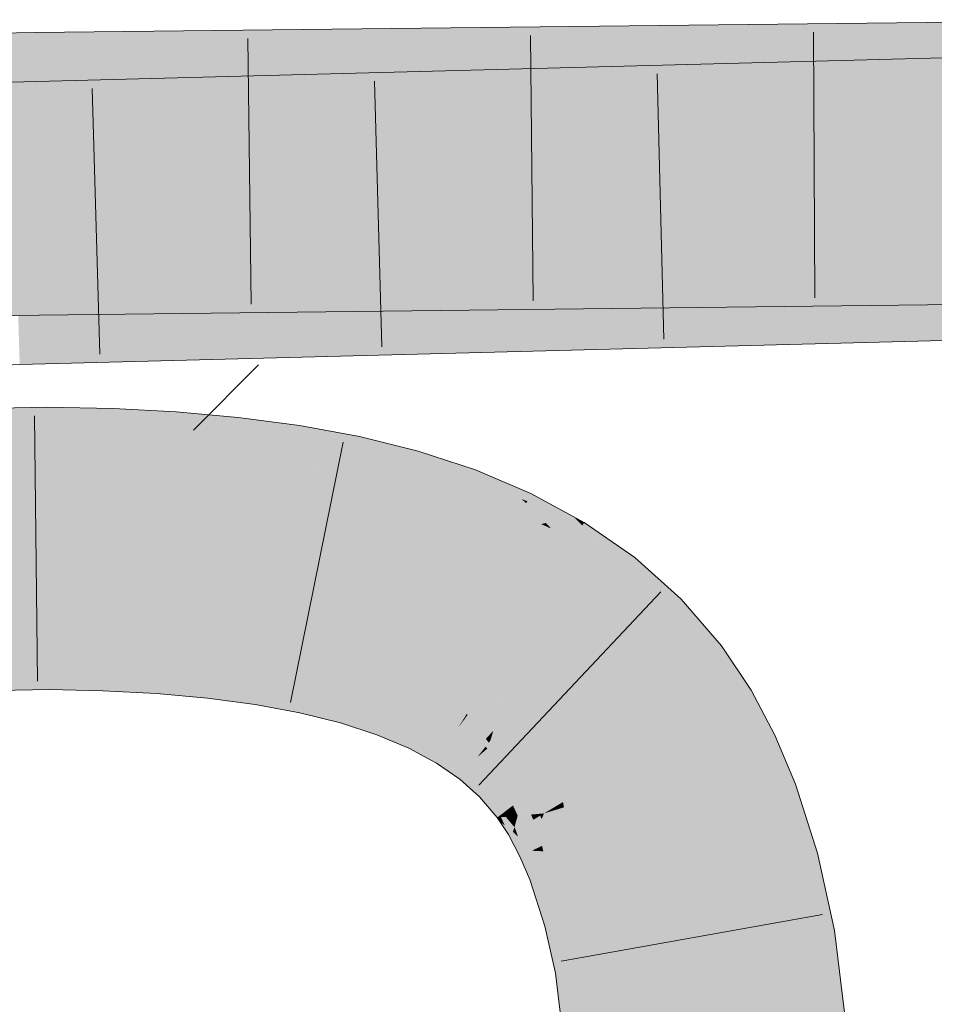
# Model space of a CAD drawing. Extents: x -620 to 300, y 62 to 1112.
# Tile 156 of 256: x 207.1 to 207.91, y 719.319 to 720.19. Entities that reach past the tile are written whole.
import ezdxf

# ---------------------------------------------------------------- set-up
doc = ezdxf.new("R2010")
doc.units = 0
doc.layers.get('0').update_dxf_attribs({"lineweight": 13})
for name, color, linetype, lineweight, true_color in [('E_Detail_Wandschraffur', 7, 'Continuous', 5, 0xc0c0c0), ('E_Leerrohr 25-A06G9SFR8I', 7, 'Continuous', 9, 0xff8000), ('E_Leerrohr 25-Shading', 7, 'Continuous', 9, 0xff8000)]:
    doc.layers.add(name, color=color, linetype=linetype, lineweight=lineweight, true_color=true_color)

# ---------------------------------------------------------------- blocks, each defined once
blk = doc.blocks.new('Shading-A06G9S0U8I', base_point=(171.70299, 717.86279))
at = {"layer": 'E_Leerrohr 25-Shading', "color": 43, "true_color": 0xd7ab7f}
for points in [[(207.67882, 720.11328), (209.2077, 720.15332), (207.59042, 720.14758), (209.20711, 720.18994)], [(207.67882, 720.14832), (208.05309, 720.15259), (207.59042, 720.18396), (208.05302, 720.18921)], [(207.11366, 720.17303), (207.11359, 720.17853), (206.60339, 720.1319), (206.98479, 720.17108)], [(206.98479, 720.17108), (207.11359, 720.17853), (207.04408, 720.17719)], [(207.16956, 720.1792), (207.11359, 720.17853), (207.11366, 720.17303)], [(207.11389, 720.15894), (207.28255, 720.18048), (207.11366, 720.17303), (207.16956, 720.1792)], [(207.38657, 720.18164), (207.28255, 720.18048), (207.11415, 720.14227), (207.11389, 720.15894)], [(207.11415, 720.14227), (207.11415, 720.14191), (207.48387, 720.18274), (207.32887, 720.15802)], [(207.11415, 720.14227), (207.48387, 720.18274), (207.38657, 720.18164)], [(207.32887, 720.15802), (207.48639, 720.1698), (207.48387, 720.18274), (207.52542, 720.18323)], [(207.55696, 720.17053), (207.53719, 720.17847), (207.41508, 720.14532), (207.48639, 720.1698)], [(207.53719, 720.17847), (207.52542, 720.18323), (207.48639, 720.1698)], [(207.61382, 720.14758), (207.67882, 720.14832), (207.52542, 720.18323), (207.59042, 720.18396)], [(207.11366, 720.17303), (206.60339, 720.1319), (206.8024, 720.1358)], [(206.8024, 720.1358), (206.96878, 720.13904), (207.11366, 720.17303), (207.11389, 720.15894)], [(207.33771, 720.14447), (207.48639, 720.1698), (207.23676, 720.14331), (207.32887, 720.15802)], [(207.41508, 720.14532), (207.48639, 720.1698), (207.33771, 720.14447)], [(207.41508, 720.14532), (207.61382, 720.14758), (207.55696, 720.17053)], [(206.96878, 720.13904), (207.11415, 720.14191), (207.11389, 720.15894)], [(207.32887, 720.15802), (207.11415, 720.14191), (207.23676, 720.14331)], [(207.42935, 720.14337), (207.33934, 720.14099), (207.0938, 720.09796), (207.09357, 720.10541)], [(207.42935, 720.14337), (207.0938, 720.09796), (207.19559, 720.10559)], [(207.19559, 720.10559), (207.35768, 720.11774), (207.42935, 720.14337), (207.51579, 720.14563)], [(207.35768, 720.11774), (207.48209, 720.12708), (207.51579, 720.14563), (207.52542, 720.14587)], [(207.54401, 720.13867), (207.52542, 720.14587), (207.48209, 720.12708)], [(207.61382, 720.11157), (207.67882, 720.11328), (207.52542, 720.14587), (207.59042, 720.14758)], [(207.14198, 720.1358), (207.09271, 720.13452), (207.09283, 720.13037)], [(207.09315, 720.11926), (207.24455, 720.13849), (207.09283, 720.13037), (207.14198, 720.1358)], [(207.09357, 720.10541), (207.33934, 720.14099), (207.09315, 720.11926), (207.24455, 720.13849)], [(207.56252, 720.13147), (207.54401, 720.13867), (207.43549, 720.10687), (207.48209, 720.12708)], [(207.36406, 720.10504), (207.48209, 720.12708), (207.27177, 720.1026), (207.35768, 720.11774)], [(207.43549, 720.10687), (207.48209, 720.12708), (207.36406, 720.10504)], [(207.43549, 720.10687), (207.61382, 720.11157), (207.56252, 720.13147)], [(207.27177, 720.1026), (207.35768, 720.11774), (207.15886, 720.09967), (207.19559, 720.10559)], [(207.19559, 720.10559), (207.0938, 720.09796), (207.15886, 720.09967)], [(207.59042, 719.89752), (209.2112, 719.93994), (207.67882, 719.93646), (209.2106, 719.97656)], [(207.51851, 719.94794), (207.30676, 719.96735), (207.52071, 719.9433), (207.21747, 719.96631)], [(207.38734, 719.96826), (207.30676, 719.96735), (207.51541, 719.95453), (207.51851, 719.94794)], [(207.51541, 719.95453), (207.51184, 719.96216), (207.38734, 719.96826), (207.45494, 719.96899)], [(207.51184, 719.96216), (207.50835, 719.9696), (207.45494, 719.96899)], [(207.61382, 719.97083), (207.50835, 719.9696), (207.58699, 719.95941)], [(207.58699, 719.95941), (207.50835, 719.9696), (207.57556, 719.95453), (207.51184, 719.96216)], [(207.52542, 719.93323), (207.59042, 719.93396), (207.61382, 719.97083), (207.67882, 719.97156)], [(207.59042, 719.93396), (208.05345, 719.93921), (207.67882, 719.97156), (208.05339, 719.97583)], [(207.00348, 719.96295), (206.93233, 719.95844), (207.117, 719.95831), (207.11708, 719.95312)], [(207.117, 719.95831), (207.1169, 719.96515), (207.00348, 719.96295)], [(207.52206, 719.94037), (207.11722, 719.96515), (207.34232, 719.94751), (207.1169, 719.96515)], [(207.34232, 719.94751), (207.1169, 719.96515), (207.117, 719.95831)], [(207.52071, 719.9433), (207.21747, 719.96631), (207.52206, 719.94037), (207.11722, 719.96515)], [(207.57556, 719.95453), (207.51184, 719.96216), (207.56351, 719.9494), (207.51541, 719.95453)], [(207.04378, 719.9552), (206.93233, 719.95844), (207.11746, 719.92859), (206.1611, 719.90979)], [(207.04378, 719.9552), (207.11746, 719.92859), (207.11728, 719.9411)], [(207.11708, 719.95312), (207.04378, 719.9552), (207.11728, 719.9411)], [(207.117, 719.95831), (207.11708, 719.95312), (207.34232, 719.94751), (207.4026, 719.94281)], [(207.4026, 719.94281), (207.11708, 719.95312), (207.17743, 719.92926), (207.11728, 719.9411)], [(207.56351, 719.9494), (207.51541, 719.95453), (207.5527, 719.94482), (207.51851, 719.94794)], [(207.11728, 719.9411), (207.11746, 719.92859), (207.17743, 719.92926)], [(207.4026, 719.94281), (207.17743, 719.92926), (207.52542, 719.93323)], [(207.52277, 719.9389), (207.34232, 719.94751), (207.52295, 719.93848), (207.4026, 719.94281)], [(207.52206, 719.94037), (207.34232, 719.94751), (207.52277, 719.9389)], [(207.4026, 719.94281), (207.52542, 719.93323), (207.52295, 719.93848)], [(207.5527, 719.94482), (207.51851, 719.94794), (207.5448, 719.94147), (207.52071, 719.9433)], [(207.5448, 719.94147), (207.52071, 719.9433), (207.53973, 719.93927), (207.52206, 719.94037)], [(207.5276, 719.92621), (207.52806, 719.9325), (207.48019, 719.93121)], [(207.53973, 719.93927), (207.52206, 719.94037), (207.53717, 719.93817), (207.52277, 719.9389)], [(207.53717, 719.93817), (207.52277, 719.9389), (207.53665, 719.93799), (207.52295, 719.93848)], [(207.52295, 719.93848), (207.52542, 719.93323), (207.53665, 719.93799)], [(207.52542, 719.89581), (207.59042, 719.89752), (207.61382, 719.93475), (207.67882, 719.93646)], [(207.59189, 719.92505), (207.52806, 719.9325), (207.58139, 719.92047), (207.5276, 719.92621)], [(207.61382, 719.93475), (207.52806, 719.9325), (207.59189, 719.92505)], [(207.52628, 719.90765), (207.1937, 719.92371), (207.52618, 719.90643), (207.10204, 719.92133)], [(207.52646, 719.9101), (207.27568, 719.9259), (207.52628, 719.90765), (207.1937, 719.92371)], [(207.52673, 719.91406), (207.35089, 719.92786), (207.52646, 719.9101), (207.27568, 719.9259)], [(207.42053, 719.92969), (207.35089, 719.92786), (207.52715, 719.91968), (207.52673, 719.91406)], [(207.52715, 719.91968), (207.5276, 719.92621), (207.42053, 719.92969), (207.48019, 719.93121)], [(207.58139, 719.92047), (207.5276, 719.92621), (207.57047, 719.91565), (207.52715, 719.91968)], [(207.52618, 719.90643), (207.10204, 719.92133), (207.23859, 719.9129), (207.09903, 719.92126)], [(207.23859, 719.9129), (207.09903, 719.92126), (207.09918, 719.91614)], [(207.13376, 719.91534), (207.09918, 719.91614), (207.20952, 719.88751), (207.09956, 719.90356)], [(207.13376, 719.91534), (207.20952, 719.88751), (207.27232, 719.88916)], [(207.27232, 719.88916), (207.52542, 719.89581), (207.13376, 719.91534), (207.23859, 719.9129)], [(207.57047, 719.91565), (207.52715, 719.91968), (207.56081, 719.91138), (207.52673, 719.91406)], [(207.23859, 719.9129), (207.52542, 719.89581), (207.52617, 719.90619)], [(207.52618, 719.90643), (207.23859, 719.9129), (207.52617, 719.90619)], [(207.52618, 719.90643), (207.52542, 719.89581), (207.54787, 719.9057)], [(207.54973, 719.90649), (207.52628, 719.90765), (207.54787, 719.9057), (207.52618, 719.90643)], [(207.55391, 719.90833), (207.52646, 719.9101), (207.54973, 719.90649), (207.52628, 719.90765)], [(207.56081, 719.91138), (207.52673, 719.91406), (207.55391, 719.90833), (207.52646, 719.9101)], [(207.20952, 719.88751), (207.09956, 719.90356), (207.14075, 719.88574), (207.09996, 719.8902)], [(207.09996, 719.8902), (207.10011, 719.88464), (207.14075, 719.88574)], [(207.12439, 719.82922), (207.12422, 719.84711), (206.95699, 719.82605), (206.95634, 719.84381)], [(207.18234, 719.82825), (207.18301, 719.84576), (207.12439, 719.82922), (207.12422, 719.84711)], [(207.23752, 719.82587), (207.23871, 719.84283), (207.18234, 719.82825), (207.18301, 719.84576)], [(207.2919, 719.82184), (207.29367, 719.83795), (207.23752, 719.82587), (207.23871, 719.84283)], [(207.2919, 719.82184), (207.34778, 719.83081), (207.29367, 719.83795)], [(207.1244, 719.82684), (207.12439, 719.82922), (206.95708, 719.82324), (206.95699, 719.82605)], [(207.18227, 719.82599), (207.18234, 719.82825), (207.1244, 719.82684), (207.12439, 719.82922)], [(207.23737, 719.82379), (207.23752, 719.82587), (207.18227, 719.82599), (207.18234, 719.82825)], [(207.2919, 719.82184), (207.3116, 719.81964), (207.34778, 719.83081), (207.34569, 719.81763)], [(207.39803, 719.80774), (207.40089, 719.82098), (207.34541, 719.81592), (207.34778, 719.83081)], [(207.12444, 719.82495), (207.1244, 719.82684), (206.95714, 719.82153), (206.95708, 719.82324)], [(206.95714, 719.82153), (206.9575, 719.81152), (207.12444, 719.82495), (207.12453, 719.81458)], [(207.18219, 719.8241), (207.18227, 719.82599), (207.12444, 719.82495), (207.1244, 719.82684)], [(207.12444, 719.82495), (207.12453, 719.81458), (207.18219, 719.8241), (207.18179, 719.8136)], [(207.18219, 719.8241), (207.18179, 719.8136), (207.23723, 719.82184), (207.23648, 719.81122)], [(207.23723, 719.82184), (207.23737, 719.82379), (207.18219, 719.8241), (207.18227, 719.82599)], [(207.23723, 719.82184), (207.23648, 719.81122), (207.29147, 719.81793), (207.29028, 719.80719)], [(207.29147, 719.81793), (207.29169, 719.81995), (207.23723, 719.82184), (207.23737, 719.82379)], [(207.23737, 719.82379), (207.2919, 719.82184), (207.23752, 719.82587)], [(207.23737, 719.82379), (207.26283, 719.82196), (207.2919, 719.82184), (207.29179, 719.82086)], [(207.26283, 719.82196), (207.29169, 719.81995), (207.29179, 719.82086)], [(207.34482, 719.81213), (207.34514, 719.81415), (207.29147, 719.81793), (207.29169, 719.81995)], [(207.29169, 719.81995), (207.31161, 719.81964), (207.29179, 719.82086)], [(207.29169, 719.81995), (207.34514, 719.81415), (207.31161, 719.81964), (207.34541, 719.81592)], [(207.31161, 719.81964), (207.2919, 719.82184), (207.29179, 719.82086)], [(207.3116, 719.81964), (207.34541, 719.81592), (207.34569, 719.81763)], [(207.44972, 719.79694), (207.4529, 719.80804), (207.39803, 719.80774), (207.40089, 719.82098)], [(206.9575, 719.81152), (206.95766, 719.80725), (207.12453, 719.81458), (207.12456, 719.81049)], [(207.12453, 719.81458), (207.12456, 719.81049), (207.18179, 719.8136), (207.18163, 719.8092)], [(207.18179, 719.8136), (207.18163, 719.8092), (207.23648, 719.81122), (207.23615, 719.80634)], [(207.23648, 719.81122), (207.23615, 719.80634), (207.29028, 719.80719), (207.28967, 719.80157)], [(207.29147, 719.81793), (207.29028, 719.80719), (207.34482, 719.81213), (207.34311, 719.80133)], [(207.36607, 719.8089), (207.34482, 719.81213), (207.36526, 719.79785), (207.34311, 719.80133)], [(207.39725, 719.80408), (207.39769, 719.80615), (207.34482, 719.81213), (207.34514, 719.81415)], [(207.39769, 719.80615), (207.39803, 719.80774), (207.34514, 719.81415), (207.34541, 719.81592)], [(207.29028, 719.80719), (207.28967, 719.80157), (207.34311, 719.80133), (207.34206, 719.79462)], [(207.39725, 719.80408), (207.36607, 719.8089), (207.3949, 719.79327), (207.36526, 719.79785)], [(207.39725, 719.80408), (207.3949, 719.79327), (207.44872, 719.7934), (207.44562, 719.78259)], [(207.44872, 719.7934), (207.4493, 719.79547), (207.39725, 719.80408), (207.39769, 719.80615)], [(207.4493, 719.79547), (207.44972, 719.79694), (207.39769, 719.80615), (207.39803, 719.80774)], [(207.50047, 719.78296), (207.50362, 719.79144), (207.44972, 719.79694), (207.4529, 719.80804)], [(207.36526, 719.79785), (207.34311, 719.80133), (207.36473, 719.79047), (207.34206, 719.79462)], [(207.3949, 719.79327), (207.36526, 719.79785), (207.39316, 719.78516), (207.36473, 719.79047)], [(207.3949, 719.79327), (207.39316, 719.78516), (207.44562, 719.78259), (207.44283, 719.77283)], [(207.44872, 719.7934), (207.44562, 719.78259), (207.49922, 719.77966), (207.49525, 719.76898)], [(207.49922, 719.77966), (207.49998, 719.78168), (207.44872, 719.7934), (207.4493, 719.79547)], [(207.49998, 719.78168), (207.50047, 719.78296), (207.4493, 719.79547), (207.44972, 719.79694)], [(207.50362, 719.79144), (207.50047, 719.78296), (207.52542, 719.78223), (207.51793, 719.77679)], [(207.44562, 719.78259), (207.44283, 719.77283), (207.49525, 719.76898), (207.49084, 719.75714)], [(207.50325, 719.76611), (207.51447, 719.77429), (207.49525, 719.76898), (207.49922, 719.77966)], [(207.51447, 719.77429), (207.51793, 719.77679), (207.49922, 719.77966), (207.50047, 719.78296)], [(207.54669, 719.76294), (207.51793, 719.77679), (207.51447, 719.77429)], [(207.52542, 719.78223), (207.51793, 719.77679), (207.54106, 719.76862)], [(207.51793, 719.77679), (207.54866, 719.76202), (207.54106, 719.76862)], [(207.52542, 719.78223), (207.54453, 719.76562), (207.55281, 719.77069), (207.54955, 719.76385)], [(207.49525, 719.76898), (207.49084, 719.75714), (207.50325, 719.76611)], [(207.54376, 719.75177), (207.51447, 719.77429), (207.50325, 719.76611)], [(207.54376, 719.75177), (207.54866, 719.76202), (207.51447, 719.77429), (207.54669, 719.76294)], [(207.59042, 719.75031), (207.55281, 719.77069), (207.58339, 719.7486), (207.54955, 719.76385)], [(207.50325, 719.76611), (207.49084, 719.75714), (207.54376, 719.75177), (207.537, 719.73767)], [(207.56593, 719.74451), (207.54866, 719.76202), (207.56197, 719.74353), (207.54376, 719.75177)], [(207.54453, 719.76562), (207.54866, 719.76202), (207.54955, 719.76385)], [(207.54955, 719.76385), (207.54866, 719.76202), (207.58339, 719.7486), (207.56593, 719.74451)], [(207.54376, 719.75177), (207.537, 719.73767), (207.56197, 719.74353)], [(207.59834, 719.74225), (207.59042, 719.75031), (207.59816, 719.742), (207.58339, 719.7486)], [(207.59834, 719.74225), (207.60005, 719.74506), (207.59042, 719.75031)], [(207.537, 719.73767), (207.56641, 719.72925), (207.56197, 719.74353), (207.56909, 719.74036)], [(207.5708, 719.73956), (207.56593, 719.74451), (207.56197, 719.74353)], [(207.58339, 719.7486), (207.56593, 719.74451), (207.59816, 719.742), (207.58676, 719.72339)], [(207.59834, 719.74225), (207.58676, 719.72339), (207.62204, 719.6853), (207.61382, 719.69098)], [(207.59834, 719.74225), (207.59897, 719.74152), (207.60005, 719.74506), (207.63353, 719.7218)], [(207.59834, 719.74225), (207.62204, 719.6853), (207.63362, 719.70001)], [(207.59897, 719.74152), (207.63362, 719.70001), (207.63353, 719.7218), (207.6447, 719.71405)], [(207.56641, 719.72925), (207.537, 719.73767), (207.5648, 719.7226)], [(207.56641, 719.72925), (207.58676, 719.72339), (207.56909, 719.74036), (207.5708, 719.73956)], [(207.5809, 719.71387), (207.58676, 719.72339), (207.5648, 719.7226), (207.56641, 719.72925)], [(207.58676, 719.72339), (207.5809, 719.71387), (207.61382, 719.69098)], [(207.66408, 719.65588), (207.68585, 719.67719), (207.63362, 719.70001), (207.6447, 719.71405)], [(207.62204, 719.6853), (207.65971, 719.65161), (207.63362, 719.70001), (207.66408, 719.65588)], [(207.67882, 719.62939), (207.68585, 719.67719), (207.66408, 719.65588)], [(207.67882, 719.62939), (207.69235, 719.61365), (207.68585, 719.67719), (207.72142, 719.63586)], [(207.65971, 719.65161), (207.67882, 719.62939), (207.66408, 719.65588)], [(206.96445, 719.61902), (207.12627, 719.62317), (206.97142, 719.63074), (207.12617, 719.63269)], [(207.12617, 719.63269), (207.12616, 719.63373), (206.97142, 719.63074)], [(207.17493, 719.6308), (207.17499, 719.63257), (207.12617, 719.63269), (207.12616, 719.63373)], [(207.12627, 719.62317), (207.17459, 719.62189), (207.12617, 719.63269), (207.17493, 719.6308)], [(207.17459, 719.62189), (207.22295, 719.61896), (207.17493, 719.6308), (207.22353, 719.6272)], [(207.17493, 719.6308), (207.22353, 719.6272), (207.17497, 719.63214), (207.22365, 719.62885)], [(207.22365, 719.62885), (207.22372, 719.63), (207.17497, 719.63214), (207.17499, 719.63257)], [(207.22353, 719.6272), (207.26987, 719.62177), (207.22365, 719.62885), (207.27008, 719.62366)], [(207.27008, 719.62366), (207.27032, 719.62585), (207.22365, 719.62885), (207.22372, 719.63)], [(207.71626, 719.57788), (207.74773, 719.59656), (207.69235, 719.61365), (207.72142, 719.63586)], [(206.96535, 719.59399), (207.1265, 719.59711), (206.96445, 719.61902), (207.12627, 719.62317)], [(207.1265, 719.59711), (207.17361, 719.59595), (207.12627, 719.62317), (207.17459, 719.62189)], [(207.17361, 719.59595), (207.22115, 719.59344), (207.17459, 719.62189), (207.22295, 719.61896)], [(207.22115, 719.59344), (207.26631, 719.58948), (207.22295, 719.61896), (207.26903, 719.61414)], [(207.22295, 719.61896), (207.26903, 719.61414), (207.22353, 719.6272), (207.26987, 719.62177)], [(207.26903, 719.61414), (207.31245, 719.6073), (207.26987, 719.62177), (207.31355, 719.61432)], [(207.26987, 719.62177), (207.31355, 719.61432), (207.27008, 719.62366), (207.3139, 719.61652)], [(207.27008, 719.62366), (207.3139, 719.61652), (207.27028, 719.62555), (207.3143, 719.61896)], [(207.3143, 719.61896), (207.31447, 719.62006), (207.27028, 719.62555), (207.27032, 719.62585)], [(207.3139, 719.61652), (207.35474, 719.60718), (207.3143, 719.61896), (207.35539, 719.61023)], [(207.35539, 719.61023), (207.35585, 719.61237), (207.3143, 719.61896), (207.31447, 719.62006)], [(207.26631, 719.58948), (207.30875, 719.58386), (207.26903, 719.61414), (207.31245, 719.6073)], [(207.31245, 719.6073), (207.35281, 719.59833), (207.31355, 719.61432), (207.3542, 719.6048)], [(207.31355, 719.61432), (207.3542, 719.6048), (207.3139, 719.61652), (207.35474, 719.60718)], [(207.35474, 719.60718), (207.36786, 719.60321), (207.35539, 719.61023), (207.36996, 719.60602)], [(207.35539, 719.61023), (207.36996, 719.60602), (207.35576, 719.61194), (207.37125, 719.60773)], [(207.37125, 719.60773), (207.37177, 719.60846), (207.35576, 719.61194), (207.35585, 719.61237)], [(207.30875, 719.58386), (207.34813, 719.5766), (207.31245, 719.6073), (207.35281, 719.59833)], [(207.3542, 719.6048), (207.35281, 719.59833), (207.36624, 719.60101), (207.3622, 719.59552)], [(207.36624, 719.60101), (207.36786, 719.60321), (207.3542, 719.6048), (207.35474, 719.60718)], [(207.39139, 719.59314), (207.39214, 719.59576), (207.36624, 719.60101), (207.36786, 719.60321)], [(207.36786, 719.60321), (207.39214, 719.59576), (207.36996, 719.60602), (207.39314, 719.5993)], [(207.36996, 719.60602), (207.39314, 719.5993), (207.37125, 719.60773), (207.3938, 719.60156)], [(207.3938, 719.60156), (207.39388, 719.60187), (207.37125, 719.60773), (207.37177, 719.60846)], [(207.39388, 719.60187), (207.39418, 719.60291), (207.37177, 719.60846)], [(207.42719, 719.58618), (207.42802, 719.58844), (207.39314, 719.5993), (207.39388, 719.60187)], [(207.42802, 719.58844), (207.42917, 719.59149), (207.39388, 719.60187), (207.39418, 719.60291)], [(207.35281, 719.59833), (207.34813, 719.5766), (207.3622, 719.59552)], [(207.3622, 719.59552), (207.34813, 719.5766), (207.38972, 719.58734), (207.38409, 719.56769)], [(207.36624, 719.60101), (207.3622, 719.59552), (207.39139, 719.59314), (207.38972, 719.58734)], [(207.39139, 719.59314), (207.38972, 719.58734), (207.42471, 719.57953), (207.42276, 719.57428)], [(207.42471, 719.57953), (207.42574, 719.58228), (207.39139, 719.59314), (207.39214, 719.59576)], [(207.39214, 719.59576), (207.42574, 719.58228), (207.39314, 719.5993), (207.42719, 719.58618)], [(207.73582, 719.54095), (207.76891, 719.5567), (207.71626, 719.57788), (207.74773, 719.59656)], [(207.38972, 719.58734), (207.38409, 719.56769), (207.42276, 719.57428), (207.41638, 719.55719)], [(207.42574, 719.58228), (207.45517, 719.56689), (207.42719, 719.58618), (207.45714, 719.57104)], [(207.45714, 719.57104), (207.45808, 719.573), (207.42719, 719.58618), (207.42802, 719.58844)], [(207.42802, 719.58844), (207.45808, 719.573), (207.42897, 719.591), (207.4599, 719.57678)], [(207.42897, 719.591), (207.4599, 719.57678), (207.42917, 719.59149), (207.46034, 719.5777)], [(207.46034, 719.5777), (207.4606, 719.57825), (207.42917, 719.59149)], [(207.42471, 719.57953), (207.42276, 719.57428), (207.45384, 719.56415), (207.45158, 719.55945)], [(207.45384, 719.56415), (207.45517, 719.56689), (207.42471, 719.57953), (207.42574, 719.58228)], [(207.45808, 719.573), (207.48386, 719.55585), (207.4599, 719.57678), (207.48669, 719.56049)], [(207.4599, 719.57678), (207.48669, 719.56049), (207.46034, 719.5777), (207.48747, 719.56171)], [(207.46034, 719.5777), (207.48747, 719.56171), (207.4606, 719.57825), (207.48807, 719.56268)], [(207.48807, 719.56268), (207.48839, 719.56323), (207.4606, 719.57825)], [(207.42276, 719.57428), (207.41638, 719.55719), (207.45158, 719.55945), (207.44478, 719.54523)], [(207.47859, 719.54724), (207.48026, 719.54999), (207.45384, 719.56415), (207.45517, 719.56689)], [(207.45517, 719.56689), (207.48026, 719.54999), (207.45714, 719.57104), (207.48282, 719.55414)], [(207.48282, 719.55414), (207.48386, 719.55585), (207.45714, 719.57104), (207.45808, 719.573)], [(207.45158, 719.55945), (207.44478, 719.54523), (207.47604, 719.54309), (207.46924, 719.53204)], [(207.45384, 719.56415), (207.45158, 719.55945), (207.47859, 719.54724), (207.47604, 719.54309)], [(207.48386, 719.55585), (207.50528, 719.53717), (207.48669, 719.56049), (207.50929, 719.5423)], [(207.48669, 719.56049), (207.50929, 719.5423), (207.48747, 719.56171), (207.51045, 719.54376)], [(207.48747, 719.56171), (207.51045, 719.54376), (207.48807, 719.56268), (207.51144, 719.54498)], [(207.48807, 719.56268), (207.51144, 719.54498), (207.48839, 719.56323), (207.51218, 719.54596)], [(207.51218, 719.54596), (207.51259, 719.54645), (207.48839, 719.56323)], [(207.49896, 719.52917), (207.50099, 719.53174), (207.47859, 719.54724), (207.48026, 719.54999)], [(207.48026, 719.54999), (207.50099, 719.53174), (207.48282, 719.55414), (207.50417, 719.53577)], [(207.50417, 719.53577), (207.50528, 719.53717), (207.48282, 719.55414), (207.48386, 719.55585)], [(207.75264, 719.5011), (207.78709, 719.51349), (207.73582, 719.54095), (207.76891, 719.5567)], [(207.47604, 719.54309), (207.46924, 719.53204), (207.49614, 719.52557), (207.48993, 719.5177)], [(207.47859, 719.54724), (207.47604, 719.54309), (207.49896, 719.52917), (207.49614, 719.52557)], [(207.50929, 719.5423), (207.50528, 719.53717), (207.51015, 719.54138)], [(207.51015, 719.54138), (207.50528, 719.53717), (207.52782, 719.52234), (207.52261, 719.51721)], [(207.51045, 719.54376), (207.50929, 719.5423), (207.51155, 719.5426), (207.51015, 719.54138)], [(207.51155, 719.5426), (207.51015, 719.54138), (207.52937, 719.52386), (207.52782, 719.52234)], [(207.51155, 719.5426), (207.51279, 719.54364), (207.51045, 719.54376), (207.51144, 719.54498)], [(207.51279, 719.54364), (207.51431, 719.54492), (207.51144, 719.54498), (207.51259, 719.54645)], [(207.52937, 719.52386), (207.53081, 719.52527), (207.51155, 719.5426), (207.51279, 719.54364)], [(207.53081, 719.52527), (207.53102, 719.52551), (207.51279, 719.54364), (207.51431, 719.54492)], [(207.51431, 719.54492), (207.51466, 719.54449), (207.53345, 719.52783), (207.53294, 719.52734)], [(207.51466, 719.54449), (207.53102, 719.52551), (207.53294, 719.52734)], [(207.51527, 719.51007), (207.51765, 719.51239), (207.49896, 719.52917), (207.50099, 719.53174)], [(207.50099, 719.53174), (207.51765, 719.51239), (207.50417, 719.53577), (207.52142, 719.51605)], [(207.52142, 719.51605), (207.52261, 719.51721), (207.50417, 719.53577), (207.50528, 719.53717)], [(207.49614, 719.52557), (207.48993, 719.5177), (207.51222, 719.50708), (207.50729, 719.50226)], [(207.49896, 719.52917), (207.49614, 719.52557), (207.51527, 719.51007), (207.51222, 719.50708)], [(207.52937, 719.52386), (207.52782, 719.52234), (207.5452, 719.50085), (207.54326, 719.49939)], [(207.54605, 719.50153), (207.53102, 719.52551), (207.5452, 719.50085), (207.52937, 719.52386)], [(207.53102, 719.52551), (207.54605, 719.50153), (207.53294, 719.52734), (207.55031, 719.50476)], [(207.53294, 719.52734), (207.55031, 719.50476), (207.53345, 719.52783), (207.55142, 719.50562)], [(207.55142, 719.50562), (207.55205, 719.5061), (207.53345, 719.52783)], [(207.51765, 719.51239), (207.53145, 719.4903), (207.52142, 719.51605), (207.53572, 719.49359)], [(207.53572, 719.49359), (207.53694, 719.49451), (207.52142, 719.51605), (207.52261, 719.51721)], [(207.52782, 719.52234), (207.52261, 719.51721), (207.54326, 719.49939), (207.53694, 719.49451)], [(207.51222, 719.50708), (207.50729, 719.50226), (207.52557, 719.48584), (207.52298, 719.48383)], [(207.51527, 719.51007), (207.51222, 719.50708), (207.52881, 719.48828), (207.52557, 719.48584)], [(207.52881, 719.48828), (207.53145, 719.4903), (207.51527, 719.51007), (207.51765, 719.51239)], [(207.55031, 719.50476), (207.56013, 719.48712), (207.55142, 719.50562), (207.56218, 719.4873)], [(207.56218, 719.4873), (207.56433, 719.48749), (207.55142, 719.50562), (207.55205, 719.5061)], [(207.78384, 719.44635), (207.80647, 719.45245), (207.75302, 719.50128), (207.78709, 719.51349)], [(207.54326, 719.49939), (207.53694, 719.49451), (207.54965, 719.48621), (207.54111, 719.48541)], [(207.55287, 719.48645), (207.54605, 719.50153), (207.54965, 719.48621), (207.54326, 719.49939)], [(207.55287, 719.48645), (207.56013, 719.48712), (207.54605, 719.50153), (207.55031, 719.50476)], [(207.75264, 719.5011), (207.77112, 719.44293), (207.75302, 719.50128), (207.78384, 719.44635)], [(207.52635, 719.48413), (207.53052, 719.4845), (207.52557, 719.48584), (207.52881, 719.48828)], [(207.52881, 719.48828), (207.53052, 719.4845), (207.53145, 719.4903), (207.53395, 719.4848)], [(207.53145, 719.4903), (207.53395, 719.4848), (207.53572, 719.49359), (207.53955, 719.48529)], [(207.53955, 719.48529), (207.54111, 719.48541), (207.53572, 719.49359), (207.53694, 719.49451)], [(207.52557, 719.48584), (207.52298, 719.48383), (207.52635, 719.48413)], [(207.52635, 719.48413), (207.52298, 719.48383), (207.52963, 719.47687), (207.52542, 719.4801)], [(207.52542, 719.4801), (207.53287, 719.46875), (207.53699, 719.47119)], [(207.52963, 719.47687), (207.53616, 719.47186), (207.52635, 719.48413), (207.53052, 719.4845)], [(207.53052, 719.4845), (207.53819, 719.47534), (207.53395, 719.4848)], [(207.53052, 719.4845), (207.53616, 719.47186), (207.53819, 719.47534), (207.53699, 719.47119)], [(207.53395, 719.4848), (207.53819, 719.47534), (207.53955, 719.48529), (207.54047, 719.48328)], [(207.5453, 719.47614), (207.54111, 719.48541), (207.53941, 719.47266), (207.53819, 719.47534)], [(207.54047, 719.48328), (207.54111, 719.48541), (207.53955, 719.48529)], [(207.5453, 719.47614), (207.55493, 719.48187), (207.54111, 719.48541), (207.55287, 719.48645)], [(207.5453, 719.47614), (207.55206, 719.45605), (207.55493, 719.48187), (207.55826, 719.47192)], [(207.55287, 719.48645), (207.55493, 719.48187), (207.56013, 719.48712), (207.56102, 719.48547)], [(207.55493, 719.48187), (207.55826, 719.47192), (207.56102, 719.48547), (207.56233, 719.48236)], [(207.56233, 719.48236), (207.55826, 719.47192), (207.57056, 719.46252), (207.56265, 719.45874)], [(207.56102, 719.48547), (207.56433, 719.48749), (207.56013, 719.48712)], [(207.56233, 719.48236), (207.56433, 719.48749), (207.56102, 719.48547)], [(207.57614, 719.46515), (207.56433, 719.48749), (207.57056, 719.46252), (207.56233, 719.48236)], [(207.53287, 719.46875), (207.54306, 719.44946), (207.53699, 719.47119), (207.5536, 719.45447)], [(207.53819, 719.47534), (207.53699, 719.47119), (207.53941, 719.47266)], [(207.53941, 719.47266), (207.53699, 719.47119), (207.54135, 719.4668)], [(207.5453, 719.47614), (207.53941, 719.47266), (207.55206, 719.45605), (207.54135, 719.4668)], [(207.55826, 719.47192), (207.55206, 719.45605), (207.56265, 719.45874), (207.5536, 719.45447)], [(207.57614, 719.46515), (207.56265, 719.45874), (207.58128, 719.45306), (207.5638, 719.45398)], [(207.54306, 719.44946), (207.55176, 719.42914), (207.5536, 719.45447), (207.56859, 719.43512)], [(207.56265, 719.45874), (207.5536, 719.45447), (207.5638, 719.45398)], [(207.5638, 719.45398), (207.5536, 719.45447), (207.56819, 719.43567)], [(207.58128, 719.45306), (207.5638, 719.45398), (207.56859, 719.43512), (207.56819, 719.43567)], [(207.58128, 719.45306), (207.56859, 719.43512), (207.58424, 719.44073)], [(207.58424, 719.44073), (207.58623, 719.44147), (207.58128, 719.45306)], [(207.77112, 719.44293), (207.78535, 719.37842), (207.78384, 719.44635), (207.80844, 719.38196)], [(207.80844, 719.38196), (207.82153, 719.38397), (207.78384, 719.44635), (207.80647, 719.45245)], [(207.56859, 719.43512), (207.59039, 719.39655), (207.58424, 719.44073)], [(207.59039, 719.39655), (207.58623, 719.44147), (207.58424, 719.44073)], [(207.59039, 719.39655), (207.59146, 719.39465), (207.58623, 719.44147), (207.6004, 719.39709)], [(207.55176, 719.42914), (207.56505, 719.38757), (207.56859, 719.43512), (207.59146, 719.39465)], [(207.59146, 719.39465), (207.56505, 719.38757), (207.60602, 719.35089), (207.57443, 719.34607)], [(207.59146, 719.39465), (207.60686, 719.35522), (207.6004, 719.39709), (207.60603, 719.37201)], [(207.59146, 719.39465), (207.60602, 719.35089), (207.60408, 719.3623)], [(207.83455, 719.25641), (207.83698, 719.25659), (207.80844, 719.38196), (207.82153, 719.38397)], [(207.78535, 719.37842), (207.80048, 719.25372), (207.80844, 719.38196), (207.83455, 719.25641)], [(207.60686, 719.35522), (207.60841, 719.35126), (207.60603, 719.37201), (207.61063, 719.35162)], [(207.60602, 719.35089), (207.60841, 719.35126), (207.60408, 719.3623)], [(207.60602, 719.35089), (207.57443, 719.34607), (207.60709, 719.32892)], [(207.60806, 719.3512), (207.60602, 719.35089), (207.60959, 719.32764), (207.60709, 719.32892)], [(207.60959, 719.32764), (207.60841, 719.35126), (207.60806, 719.3512)], [(207.61382, 719.32544), (207.61063, 719.35162), (207.60841, 719.35126)], [(207.60959, 719.32764), (207.61188, 719.32642), (207.60841, 719.35126), (207.61073, 719.34015)], [(207.60709, 719.32892), (207.57443, 719.34607), (207.61145, 719.23889), (207.58775, 719.237)], [(207.61188, 719.32642), (207.61382, 719.32544), (207.61073, 719.34015)], [(207.60959, 719.32764), (207.60709, 719.32892), (207.61534, 719.2392), (207.61145, 719.23889)], [(207.61534, 719.2392), (207.61911, 719.2395), (207.60959, 719.32764), (207.61188, 719.32642)], [(207.61188, 719.32642), (207.61911, 719.2395), (207.61325, 719.32568), (207.62199, 719.23969)], [(207.62199, 719.23969), (207.62425, 719.23987), (207.61325, 719.32568), (207.61382, 719.32544)]]:
    blk.add_solid(points, dxfattribs=at)
at = {"layer": 'E_Leerrohr 25-Shading', "color": 31, "true_color": 0xfabd7f}
for points in [[(207.67882, 720.14832), (207.69623, 720.10651), (208.05309, 720.15259), (208.05315, 720.11694)], [(206.94215, 720.05011), (207.07892, 720.05286), (206.96878, 720.13904), (207.11166, 720.14191)], [(207.07892, 720.05286), (207.11552, 720.05353), (207.11166, 720.14191), (207.11415, 720.14191)], [(207.23676, 720.14331), (207.11415, 720.14191), (207.19678, 720.05444), (207.11552, 720.05353)], [(207.29097, 720.05554), (207.33771, 720.14447), (207.19678, 720.05444), (207.23676, 720.14331)], [(207.36235, 720.05634), (207.41508, 720.14532), (207.29097, 720.05554), (207.33771, 720.14447)], [(207.61382, 720.14758), (207.41508, 720.14532), (207.65042, 720.05963), (207.36235, 720.05634)], [(207.65042, 720.05963), (207.71542, 720.06036), (207.61382, 720.14758), (207.67882, 720.14832)], [(207.67882, 720.11328), (207.71542, 720.02582), (209.02829, 720.14862), (209.02921, 720.06024)], [(207.69623, 720.10651), (207.71542, 720.06036), (208.05315, 720.11694), (208.05324, 720.06421)], [(207.38318, 720.01709), (207.43549, 720.10687), (207.31779, 720.01538), (207.36406, 720.10504)], [(207.61382, 720.11157), (207.43549, 720.10687), (207.65042, 720.02411), (207.38318, 720.01709)], [(207.65042, 720.02411), (207.71542, 720.02582), (207.61382, 720.11157), (207.67882, 720.11328)], [(207.13429, 720.03217), (207.15886, 720.09967), (207.09576, 720.03143), (207.0938, 720.09796)], [(207.23232, 720.01318), (207.27177, 720.1026), (207.12636, 720.01038), (207.15886, 720.09967)], [(207.31779, 720.01538), (207.36406, 720.10504), (207.23232, 720.01318), (207.27177, 720.1026)], [(207.67882, 719.93646), (209.2106, 719.97656), (207.71542, 720.02582), (209.20915, 720.06494)], [(207.71542, 720.06036), (207.70825, 720.04297), (208.05324, 720.06421), (208.05325, 720.04944)], [(207.11575, 720.03912), (207.19678, 720.05444), (207.11552, 720.05353)], [(207.11575, 720.03912), (207.14191, 720.03235), (207.19678, 720.05444), (207.24159, 720.03418)], [(207.32834, 720.03583), (207.29097, 720.05554), (207.24159, 720.03418), (207.19678, 720.05444)], [(207.39481, 720.03705), (207.36235, 720.05634), (207.32834, 720.03583), (207.29097, 720.05554)], [(207.64305, 720.04175), (207.65042, 720.05963), (207.39481, 720.03705), (207.36235, 720.05634)], [(207.65042, 720.05963), (207.64305, 720.04175), (207.71542, 720.06036), (207.70825, 720.04297)], [(207.07892, 720.05286), (206.97359, 720.04065), (207.11575, 720.03912), (207.11639, 719.99738)], [(207.11575, 720.03912), (207.11552, 720.05353), (207.07892, 720.05286)], [(207.70825, 720.04297), (207.67882, 719.97156), (208.05325, 720.04944), (208.05339, 719.97583)], [(207.11639, 719.99738), (206.97359, 720.04065), (207.1169, 719.96527), (206.86086, 720.02753)], [(207.30676, 719.96735), (207.11575, 720.03912), (207.21747, 719.96631), (207.11639, 719.99738)], [(207.14191, 720.03235), (207.11575, 720.03912), (207.13429, 720.03217)], [(207.45494, 719.96899), (207.50835, 719.9696), (207.32834, 720.03583), (207.39481, 720.03705)], [(207.61382, 719.97083), (207.64305, 720.04175), (207.50835, 719.9696), (207.39481, 720.03705)], [(207.64305, 720.04175), (207.61382, 719.97083), (207.70825, 720.04297), (207.67882, 719.97156)], [(207.12636, 720.01038), (207.13429, 720.03217), (207.09642, 720.00958), (207.09576, 720.03143)], [(207.30676, 719.96735), (207.38734, 719.96826), (207.13429, 720.03217), (207.14191, 720.03235)], [(207.14191, 720.03235), (207.38734, 719.96826), (207.24159, 720.03418)], [(207.38734, 719.96826), (207.45494, 719.96899), (207.24159, 720.03418), (207.32834, 720.03583)], [(207.00348, 719.96295), (207.1169, 719.96527), (206.83426, 720.02448), (206.86969, 720.02539)], [(207.65042, 720.02411), (207.38318, 720.01709), (207.61382, 719.93475), (207.52806, 719.9325)], [(207.61382, 719.93475), (207.67882, 719.93646), (207.65042, 720.02411), (207.71542, 720.02582)], [(207.42053, 719.92969), (207.23232, 720.01318), (207.35089, 719.92786), (207.12636, 720.01038)], [(207.48019, 719.93121), (207.31779, 720.01538), (207.42053, 719.92969), (207.23232, 720.01318)], [(207.52806, 719.9325), (207.38318, 720.01709), (207.48019, 719.93121), (207.31779, 720.01538)], [(207.35089, 719.92786), (207.12636, 720.01038), (207.09732, 719.97925), (207.09642, 720.00958)], [(207.11639, 719.99738), (207.1169, 719.96515), (207.21747, 719.96631)], [(207.27568, 719.9259), (207.09732, 719.97925), (207.1937, 719.92371), (207.09828, 719.94659)], [(207.35089, 719.92786), (207.09732, 719.97925), (207.27568, 719.9259)], [(207.1169, 719.96527), (207.00348, 719.96295), (207.1169, 719.96515)], [(207.09828, 719.94659), (207.09903, 719.92126), (207.1937, 719.92371)], [(207.12514, 719.7475), (207.12456, 719.81049), (206.95984, 719.74683), (206.95766, 719.80725)], [(207.17928, 719.74658), (207.18163, 719.8092), (207.12514, 719.7475), (207.12456, 719.81049)], [(207.23181, 719.74493), (207.23615, 719.80634), (207.17928, 719.74658), (207.18163, 719.8092)], [(207.28314, 719.74237), (207.28967, 719.80157), (207.23181, 719.74493), (207.23615, 719.80634)], [(207.33324, 719.73877), (207.34206, 719.79462), (207.28314, 719.74237), (207.28967, 719.80157)], [(207.37451, 719.69879), (207.39316, 719.78516), (207.32826, 719.70734), (207.34206, 719.79462)], [(207.4185, 719.68787), (207.44283, 719.77283), (207.37451, 719.69879), (207.39316, 719.78516)], [(207.46001, 719.67432), (207.49084, 719.75714), (207.4185, 719.68787), (207.44283, 719.77283)], [(207.49879, 719.65796), (207.537, 719.73767), (207.46001, 719.67432), (207.49084, 719.75714)], [(206.95984, 719.74683), (207.12534, 719.72461), (207.12514, 719.7475)], [(206.95984, 719.74683), (206.96085, 719.71893), (207.12534, 719.72461), (206.96794, 719.71906)], [(207.12514, 719.7475), (207.12534, 719.72461), (207.17928, 719.74658), (207.17848, 719.72534)], [(207.17928, 719.74658), (207.17848, 719.72534), (207.23181, 719.74493), (207.23044, 719.72528)], [(207.22993, 719.71814), (207.28, 719.71375), (207.23181, 719.74493), (207.28314, 719.74237)], [(207.28, 719.71375), (207.32826, 719.70734), (207.28314, 719.74237), (207.33324, 719.73877)], [(207.53464, 719.63855), (207.5809, 719.71387), (207.49879, 719.65796), (207.537, 719.73767)], [(206.96794, 719.71906), (207.12537, 719.72211), (207.12534, 719.72461)], [(207.12534, 719.72461), (207.12537, 719.72211), (207.17848, 719.72534), (207.17831, 719.72089)], [(207.17848, 719.72534), (207.17831, 719.72089), (207.23044, 719.72528), (207.22993, 719.71814)], [(207.12616, 719.63373), (207.12537, 719.72211), (206.96404, 719.63055), (206.96085, 719.71893)], [(207.17499, 719.63257), (207.17831, 719.72089), (207.12616, 719.63373), (207.12537, 719.72211)], [(207.22372, 719.63), (207.22993, 719.71814), (207.17499, 719.63257), (207.17831, 719.72089)], [(207.27032, 719.62585), (207.28, 719.71375), (207.22372, 719.63), (207.22993, 719.71814)], [(207.31447, 719.62006), (207.32826, 719.70734), (207.27032, 719.62585), (207.28, 719.71375)], [(207.35585, 719.61237), (207.37451, 719.69879), (207.31447, 719.62006), (207.32826, 719.70734)], [(207.53464, 719.63855), (207.61382, 719.69098), (207.5809, 719.71387)], [(207.35585, 719.61237), (207.37177, 719.60846), (207.37451, 719.69879), (207.38318, 719.69666)], [(207.37177, 719.60846), (207.39418, 719.60291), (207.38318, 719.69666), (207.4185, 719.68787)], [(207.53464, 719.63855), (207.56732, 719.61584), (207.61382, 719.69098), (207.61711, 719.67902)], [(207.61711, 719.67902), (207.62204, 719.6853), (207.61382, 719.69098)], [(207.42917, 719.59149), (207.46001, 719.67432), (207.39418, 719.60291), (207.4185, 719.68787)], [(207.63066, 719.62311), (207.65971, 719.65161), (207.61711, 719.67902), (207.62204, 719.6853)], [(207.45964, 719.67334), (207.42917, 719.59149), (207.47432, 719.64459)], [(207.46001, 719.67432), (207.45964, 719.67334), (207.48912, 719.66205), (207.47432, 719.64459)], [(207.56732, 719.61584), (207.59657, 719.58972), (207.61711, 719.67902), (207.63066, 719.62311)], [(207.48912, 719.66205), (207.47432, 719.64459), (207.49426, 719.6485), (207.48366, 719.62634)], [(207.49426, 719.6485), (207.49879, 719.65796), (207.48912, 719.66205)], [(207.49879, 719.65796), (207.49426, 719.6485), (207.51399, 719.64972), (207.50076, 719.63202)], [(207.50076, 719.63202), (207.49426, 719.6485), (207.48901, 719.61627), (207.48366, 719.62634)], [(207.51399, 719.64972), (207.50076, 719.63202), (207.52277, 719.6192), (207.51245, 719.60242)], [(207.52277, 719.6192), (207.53464, 719.63855), (207.51399, 719.64972)], [(207.65971, 719.65161), (207.63066, 719.62311), (207.67882, 719.62939), (207.63383, 719.60767)], [(207.48366, 719.62634), (207.47432, 719.64459), (207.47377, 719.60571), (207.45898, 719.62659)], [(207.53464, 719.63855), (207.52277, 719.6192), (207.5405, 719.63446), (207.52469, 719.61285)], [(207.51245, 719.60242), (207.50076, 719.63202), (207.50383, 719.58838), (207.48901, 719.61627)], [(207.52966, 719.59656), (207.5405, 719.63446), (207.52469, 719.61285)], [(207.54097, 719.63202), (207.5405, 719.63446), (207.52998, 719.59552), (207.52966, 719.59656)], [(207.54097, 719.63202), (207.53, 719.59552), (207.54858, 719.5921), (207.53593, 719.57605)], [(207.54858, 719.5921), (207.56732, 719.61584), (207.5405, 719.63446)], [(207.67882, 719.62939), (207.63383, 719.60767), (207.68346, 719.60681), (207.64075, 719.5741)], [(207.68346, 719.60681), (207.69235, 719.61365), (207.67882, 719.62939)], [(207.45898, 719.62659), (207.42917, 719.59149), (207.47377, 719.60571), (207.4606, 719.57825)], [(207.48901, 719.61627), (207.48366, 719.62634), (207.47742, 719.60077), (207.47377, 719.60571)], [(207.52469, 719.61285), (207.52277, 719.6192), (207.51411, 719.59839), (207.51245, 719.60242)], [(207.63066, 719.62311), (207.59657, 719.58972), (207.63383, 719.60767)], [(207.50383, 719.58838), (207.48901, 719.61627), (207.49596, 719.57556), (207.47742, 719.60077)], [(207.52362, 719.5755), (207.52966, 719.59656), (207.51411, 719.59839), (207.52469, 719.61285)], [(207.56671, 719.61511), (207.54858, 719.5921), (207.57198, 719.56561), (207.55719, 719.55115)], [(207.57198, 719.56561), (207.59657, 719.58972), (207.56671, 719.61511), (207.56732, 719.61584)], [(207.69099, 719.56281), (207.71626, 719.57788), (207.68346, 719.60681), (207.69235, 719.61365)], [(207.47377, 719.60571), (207.4606, 719.57825), (207.47742, 719.60077)], [(207.51411, 719.59839), (207.51245, 719.60242), (207.5051, 719.58606), (207.50383, 719.58838)], [(207.63383, 719.60767), (207.59657, 719.58972), (207.64075, 719.5741), (207.62221, 719.55988)], [(207.68346, 719.60681), (207.64075, 719.5741), (207.69099, 719.56281), (207.64714, 719.53674)], [(207.49596, 719.57556), (207.47742, 719.60077), (207.49071, 719.56702), (207.46849, 719.58881)], [(207.51411, 719.59839), (207.5051, 719.58606), (207.52362, 719.5755), (207.51933, 719.56049)], [(207.53, 719.59552), (207.51688, 719.55188), (207.53593, 719.57605)], [(207.52998, 719.59552), (207.52966, 719.59656), (207.52382, 719.57501), (207.52362, 719.5755)], [(207.46849, 719.58881), (207.4606, 719.57825), (207.49071, 719.56702), (207.48839, 719.56323)], [(207.5051, 719.58606), (207.50383, 719.58838), (207.49669, 719.57458), (207.49596, 719.57556)], [(207.51933, 719.56049), (207.5051, 719.58606), (207.51289, 719.55347), (207.49669, 719.57458)], [(207.55719, 719.55115), (207.54858, 719.5921), (207.54727, 719.54138), (207.53593, 719.57605)], [(207.5771, 719.52533), (207.62221, 719.55988), (207.57198, 719.56561), (207.59657, 719.58972)], [(207.49669, 719.57458), (207.49596, 719.57556), (207.49097, 719.56677), (207.49071, 719.56702)], [(207.52382, 719.57501), (207.52362, 719.5755), (207.51941, 719.56036), (207.51933, 719.56049)], [(207.54727, 719.54138), (207.53593, 719.57605), (207.54108, 719.53534), (207.52771, 719.56561)], [(207.69675, 719.5224), (207.73582, 719.54095), (207.69099, 719.56281), (207.71626, 719.57788)], [(207.49071, 719.56702), (207.48839, 719.56323), (207.49097, 719.56677)], [(207.49097, 719.56677), (207.48839, 719.56323), (207.4994, 719.55884)], [(207.51289, 719.55347), (207.49669, 719.57458), (207.4994, 719.55884), (207.49097, 719.56677)], [(207.64075, 719.5741), (207.62221, 719.55988), (207.64714, 719.53674), (207.64029, 719.53265)], [(207.48839, 719.56323), (207.51259, 719.54645), (207.4994, 719.55884)], [(207.51259, 719.54645), (207.51547, 719.55011), (207.4994, 719.55884), (207.51289, 719.55347)], [(207.52771, 719.56561), (207.51259, 719.54645), (207.54108, 719.53534), (207.53345, 719.52783)], [(207.51933, 719.56049), (207.51289, 719.55347), (207.51688, 719.55188)], [(207.51933, 719.56049), (207.51688, 719.55188), (207.51941, 719.56036)], [(207.57198, 719.56561), (207.55719, 719.55115), (207.5771, 719.52533), (207.56534, 719.5163)], [(207.58125, 719.49756), (207.64029, 719.53265), (207.5771, 719.52533), (207.62221, 719.55988)], [(207.69099, 719.56281), (207.64714, 719.53674), (207.65599, 719.50305), (207.65042, 719.51355)], [(207.69099, 719.56281), (207.65599, 719.50305), (207.69675, 719.5224)], [(207.51547, 719.55011), (207.51688, 719.55188), (207.51289, 719.55347)], [(207.56534, 719.5163), (207.55719, 719.55115), (207.55815, 719.5108), (207.54727, 719.54138)], [(207.55815, 719.5108), (207.54727, 719.54138), (207.55414, 719.50769), (207.54108, 719.53534)], [(207.70137, 719.48273), (207.75264, 719.5011), (207.69675, 719.5224), (207.73582, 719.54095)], [(207.55414, 719.50769), (207.54108, 719.53534), (207.55205, 719.5061), (207.53656, 719.53094)], [(207.64029, 719.53265), (207.58125, 719.49756), (207.65042, 719.51355), (207.58205, 719.49286)], [(207.64714, 719.53674), (207.64029, 719.53265), (207.65042, 719.51355)], [(207.53656, 719.53094), (207.53345, 719.52783), (207.55205, 719.5061)], [(207.5771, 719.52533), (207.56534, 719.5163), (207.58125, 719.49756), (207.57167, 719.49182)], [(207.57167, 719.49182), (207.56534, 719.5163), (207.56656, 719.48877), (207.55815, 719.5108)], [(207.69675, 719.5224), (207.65599, 719.50305), (207.70137, 719.48273), (207.67085, 719.4718)], [(207.55414, 719.50769), (207.55205, 719.5061), (207.56433, 719.48749)], [(207.56656, 719.48877), (207.55815, 719.5108), (207.56433, 719.48749), (207.55414, 719.50769)], [(207.65042, 719.51355), (207.58205, 719.49286), (207.64572, 719.49823), (207.58594, 719.46985)], [(207.64572, 719.49823), (207.65599, 719.50305), (207.65042, 719.51355)], [(207.58205, 719.49286), (207.58125, 719.49756), (207.57222, 719.48987), (207.57167, 719.49182)], [(207.64572, 719.49823), (207.58594, 719.46985), (207.6355, 719.45911), (207.5909, 719.44312)], [(207.6355, 719.45911), (207.66943, 719.47131), (207.64572, 719.49823), (207.65599, 719.50305)], [(207.65599, 719.50305), (207.66943, 719.47131), (207.67085, 719.4718)], [(207.70137, 719.48273), (207.70653, 719.4256), (207.75157, 719.50073), (207.7377, 719.43396)], [(207.7377, 719.43396), (207.77112, 719.44293), (207.75157, 719.50073), (207.75264, 719.5011)], [(207.56656, 719.48877), (207.56433, 719.48749), (207.56679, 719.48822)], [(207.56679, 719.48822), (207.56433, 719.48749), (207.57614, 719.46515)], [(207.57222, 719.48987), (207.57167, 719.49182), (207.56679, 719.48822), (207.56656, 719.48877)], [(207.57878, 719.46643), (207.57222, 719.48987), (207.57614, 719.46515), (207.56679, 719.48822)], [(207.58594, 719.46985), (207.58205, 719.49286), (207.57878, 719.46643), (207.57222, 719.48987)], [(207.70137, 719.48273), (207.67085, 719.4718), (207.70653, 719.4256), (207.69193, 719.42169)], [(207.62389, 719.40338), (207.68576, 719.41998), (207.6355, 719.45911), (207.66943, 719.47131)], [(207.69193, 719.42169), (207.67085, 719.4718), (207.68816, 719.42065), (207.66943, 719.47131)], [(207.66943, 719.47131), (207.68576, 719.41998), (207.68816, 719.42065)], [(207.58128, 719.45306), (207.58231, 719.45459), (207.57614, 719.46515), (207.57878, 719.46643)], [(207.58231, 719.45459), (207.58734, 719.46228), (207.57878, 719.46643), (207.58594, 719.46985)], [(207.58623, 719.44147), (207.5909, 719.44312), (207.58231, 719.45459), (207.58734, 719.46228)], [(207.58623, 719.44147), (207.58231, 719.45459), (207.58128, 719.45306)], [(207.6355, 719.45911), (207.5909, 719.44312), (207.6004, 719.39709), (207.60036, 719.39722)], [(207.6355, 719.45911), (207.6004, 719.39709), (207.62389, 719.40338)], [(207.5909, 719.44312), (207.58623, 719.44147), (207.60036, 719.39722)], [(207.72801, 719.36963), (207.78535, 719.37842), (207.7377, 719.43396), (207.77112, 719.44293)], [(207.70653, 719.4256), (207.71028, 719.36688), (207.7377, 719.43396), (207.72801, 719.36963)], [(207.61612, 719.35242), (207.69798, 719.36499), (207.62389, 719.40338), (207.68576, 719.41998)], [(207.70558, 719.36621), (207.68816, 719.42065), (207.70049, 719.36542), (207.68576, 719.41998)], [(207.68576, 719.41998), (207.69798, 719.36499), (207.70049, 719.36542)], [(207.71028, 719.36688), (207.69193, 719.42169), (207.70558, 719.36621), (207.68816, 719.42065)], [(207.70653, 719.4256), (207.69193, 719.42169), (207.7099, 719.37286)], [(207.69193, 719.42169), (207.71028, 719.36688), (207.7099, 719.37286)], [(207.62389, 719.40338), (207.6004, 719.39709), (207.62215, 719.39197), (207.60603, 719.37201)], [(207.62215, 719.39197), (207.60828, 719.37482), (207.61612, 719.35242), (207.61063, 719.35162)], [(207.60828, 719.37482), (207.60603, 719.37201), (207.61063, 719.35162)], [(207.71761, 719.24725), (207.80048, 719.25372), (207.72801, 719.36963), (207.78535, 719.37842)], [(207.70558, 719.36621), (207.69798, 719.36499), (207.71452, 719.24701), (207.71237, 719.24683)], [(207.71028, 719.36688), (207.70558, 719.36621), (207.71103, 719.34576)], [(207.70558, 719.36621), (207.71452, 719.24701), (207.71103, 719.34576)], [(207.71028, 719.36688), (207.71452, 719.24701), (207.72801, 719.36963), (207.71761, 719.24725)], [(207.61382, 719.32544), (207.69798, 719.36499), (207.61612, 719.35242)], [(207.69798, 719.36499), (207.63535, 719.33557), (207.71237, 719.24683), (207.63185, 719.24048)], [(207.61063, 719.35162), (207.61382, 719.32544), (207.61612, 719.35242)], [(207.63535, 719.33557), (207.61382, 719.32544), (207.63185, 719.24048), (207.62425, 719.23987)]]:
    blk.add_solid(points, dxfattribs=at)
blk = doc.blocks.new('Referenz-A06G9SFX8I')
at = {"layer": 'E_Detail_Wandschraffur', "linetype": 'ByBlock', "ltscale": 0.13}
blk.add_line((207.25397, 719.82667), (207.31166, 719.88436), dxfattribs=at)
at = {"layer": 'E_Leerrohr 25-A06G9SFR8I', "linetype": 'Continuous', "ltscale": 0.13}
for p, q in [((209.2071, 720.18992), (207.09271, 720.13454)), ((208.05302, 720.1892), (207.11358, 720.17853)), ((207.11358, 720.17853), (206.15562, 720.1597)), ((207.80294, 720.17886), (207.80421, 719.94386)), ((207.30211, 720.17318), (207.30511, 719.93819)), ((207.55252, 720.17602), (207.55466, 719.94103)), ((207.66448, 720.14202), (207.6706, 719.9071)), ((207.41438, 720.13547), (207.42087, 719.90055)), ((207.16428, 720.12891), (207.17114, 719.89401)), ((209.2112, 719.93995), (207.10012, 719.88465)), ((208.05345, 719.9392), (207.11747, 719.92856)), ((207.11747, 719.92856), (206.1611, 719.90976)), ((207.10012, 719.88465), (204.95526, 719.81368)), ((207.12423, 719.84709), (206.95634, 719.84382)), ((207.18301, 719.84579), (207.12423, 719.84709)), ((207.23871, 719.84285), (207.18301, 719.84579)), ((207.11322, 719.83938), (207.11577, 719.60439)), ((207.29367, 719.83797), (207.23871, 719.84285)), ((207.34777, 719.8308), (207.29367, 719.83797)), ((207.40089, 719.82097), (207.34777, 719.8308)), ((207.45289, 719.80803), (207.40089, 719.82097)), ((207.38643, 719.81606), (207.33997, 719.58569)), ((207.50362, 719.79146), (207.45289, 719.80803)), ((207.55282, 719.77068), (207.50362, 719.79146)), ((207.60006, 719.74506), (207.55282, 719.77068)), ((207.6447, 719.71404), (207.60006, 719.74506)), ((207.68586, 719.67721), (207.6447, 719.71404)), ((207.6679, 719.68351), (207.50681, 719.51241)), ((207.72142, 719.63589), (207.68586, 719.67721)), ((207.74772, 719.59657), (207.72142, 719.63589)), ((207.1265, 719.5971), (206.96535, 719.59399)), ((207.17362, 719.59597), (207.1265, 719.5971)), ((207.22115, 719.59347), (207.17362, 719.59597)), ((207.26631, 719.58947), (207.22115, 719.59347)), ((207.76891, 719.55668), (207.74772, 719.59657)), ((207.30875, 719.58387), (207.26631, 719.58947)), ((207.34812, 719.5766), (207.30875, 719.58387)), ((207.3841, 719.56768), (207.34812, 719.5766)), ((207.41639, 719.55717), (207.3841, 719.56768)), ((207.44478, 719.54523), (207.41639, 719.55717)), ((207.7871, 719.51348), (207.76891, 719.55668)), ((207.46923, 719.53203), (207.44478, 719.54523)), ((207.48993, 719.51771), (207.46923, 719.53203)), ((207.5073, 719.50223), (207.48993, 719.51771)), ((207.80648, 719.45245), (207.7871, 719.51348)), ((207.52298, 719.48383), (207.5073, 719.50223)), ((207.53287, 719.46876), (207.52298, 719.48383)), ((207.54306, 719.44946), (207.53287, 719.46876)), ((207.55176, 719.42911), (207.54306, 719.44946)), ((207.82154, 719.384), (207.80648, 719.45245)), ((207.56504, 719.38758), (207.55176, 719.42911)), ((207.81093, 719.39793), (207.5796, 719.35658)), ((207.57443, 719.34604), (207.56504, 719.38758)), ((207.83698, 719.25662), (207.82154, 719.384)), ((207.58775, 719.23701), (207.57443, 719.34604))]:
    blk.add_line(p, q, dxfattribs=at)

msp = doc.modelspace()

# ---------------------------------------------------------------- block references
at = {"color": 8, "lineweight": 25, "ltscale": 0.25, "true_color": 0x808080}
msp.add_blockref('Referenz-A06G9SFX8I', (0, 0), dxfattribs=at)
msp.add_blockref('Shading-A06G9S0U8I', (171.70299, 717.86279))

doc.saveas('drawing.dxf')
